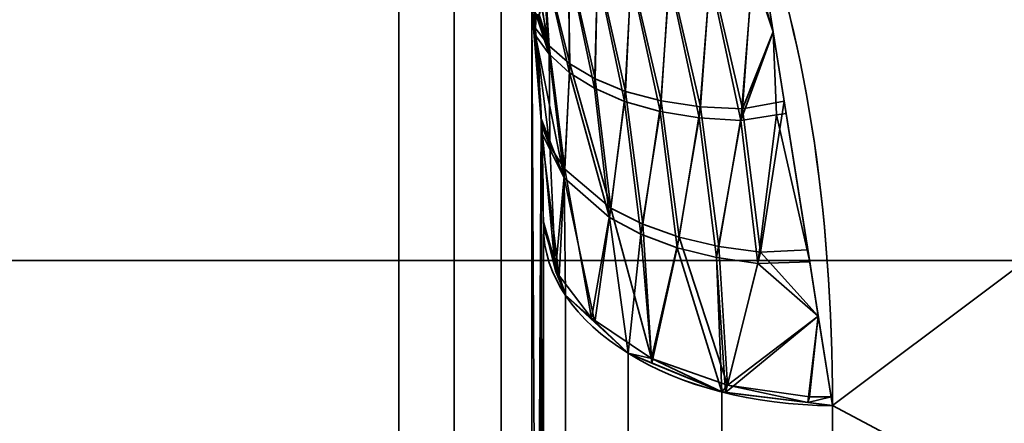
# Model space of a CAD drawing. Header units: millimetres. Extents: x -110 to 110, y -15 to 15.
# Tile 66 of 110: x 23.19 to 26.59, y -9.34 to -7.94. Entities that reach past the tile are written whole.
import ezdxf

# ---------------------------------------------------------------- set-up
doc = ezdxf.new("R2010")
doc.units = ezdxf.units.MM
doc.layers.add('1', color=7, linetype='Continuous', true_color=0xffffff)

msp = doc.modelspace()

# ---------------------------------------------------------------- linework, layer by layer
at = {"layer": '1', "color": 252, "linetype": 'Continuous', "lineweight": 35}
for p, q in [((24.5, -7.6729, -11.7101), (24.5, -13.9777, -0.7899)), ((24.5, -13.9777, 0.7899), (24.5, -7.6729, 11.7101)), ((25, -8.6603, -11), (25, -13.8564, -2)), ((25, -13.8564, 2), (25, -8.6603, 11))]:
    msp.add_line(p, q, dxfattribs=at)
at = {"layer": '1', "color": 252, "linetype": 'Continuous', "lineweight": 35, "extrusion": (-1, 0, 0)}
for centre, radius, start, end in [((0, 0, -25), 14, 308.21321, 351.78679), ((0, 0, -25), 14, 8.21321, 51.78679), ((0, 0, -26), 15, 308.21321, 351.78679), ((0, 0, -26), 15, 8.21321, 51.78679)]:
    msp.add_arc(centre, radius, start, end, dxfattribs=at)
at = {"layer": '1', "color": 252, "linetype": 'Continuous', "lineweight": 35, "extrusion": (0, -0.785714, 0.61859)}
msp.add_arc((26, -14), 1, 180, 270, dxfattribs=at)
at = {"layer": '1', "color": 252, "linetype": 'Continuous', "lineweight": 35, "extrusion": (9.57467e-07, 0.785714, 0.61859)}
msp.add_arc((-26, 14, 0), 1, 0, 90, dxfattribs=at)
at = {"layer": '1', "color": 252, "linetype": 'Continuous', "lineweight": 35}
for points in [[(25.7179, -7.5, -12.9904), (25.9044, -7.9812, -12.7125), (26, -8.5987, -12.3212), (26, -9.2788, -11.7857)], [(26, -9.2788, 11.7857), (26, -8.5977, 12.3219), (25.904, -7.9802, 12.7131), (25.7179, -7.5, 12.9904)], [(24.9667, -7.9126, -11.936), (24.973, -7.9753, -11.8604), (24.9835, -8.1013, -11.7071), (24.9938, -8.2946, -11.4673), (24.9991, -8.4837, -11.228), (25, -8.6024, -11.0752), (25, -8.6603, -11)], [(25, -8.6603, 11), (25, -8.6001, 11.0782), (24.999, -8.478, 11.2354), (24.9935, -8.2872, 11.4765), (24.9831, -8.0958, 11.7138), (24.9728, -7.9731, 11.8631), (24.9667, -7.9126, 11.936)]]:
    msp.add_open_spline(points, degree=3, dxfattribs=at)
for points in [[(25.7179, -7.5, 12.9904), (26, -9.2788, 11.7857), (30, -6.2799, 13.6221)], [(30, -6.2799, -13.6221), (26, -9.2788, -11.7857), (25.7179, -7.5, -12.9904)], [(30, -11.4061, 9.7417), (30, -6.2799, 13.6221), (26, -9.2788, 11.7857)], [(26, -9.2788, -11.7857), (30, -6.2799, -13.6221), (30, -11.4061, -9.7417)], [(28.8, -8.7769, 3.6355), (15, -8.7769, 3.6355), (15, -6.7175, 6.7175), (28.8, -6.7175, 6.7175)], [(28.8, -6.7175, -6.7175), (15, -6.7175, -6.7175), (15, -8.7769, -3.6355), (28.8, -8.7769, -3.6355)], [(16, -7.6729, -11.7101), (24.5, -7.6729, -11.7101), (24.5, -13.9777, -0.7899), (16, -13.9777, -0.7899)], [(16, -13.9777, 0.7899), (24.5, -13.9777, 0.7899), (24.5, -7.6729, 11.7101), (16, -7.6729, 11.7101)], [(24.6913, -7.7014, -11.7369), (24.6913, -14.0152, -0.8011), (24.5, -13.9777, -0.7899), (24.5, -7.6729, -11.7101)], [(24.6913, -14.0152, 0.8011), (24.6913, -7.7014, 11.7369), (24.5, -7.6729, 11.7101), (24.5, -13.9777, 0.7899)], [(24.8536, -7.7824, -11.8134), (24.8536, -14.1219, -0.833), (24.6913, -14.0152, -0.8011), (24.6913, -7.7014, -11.7369)], [(24.8536, -14.1219, 0.833), (24.8536, -7.7824, 11.8134), (24.6913, -7.7014, 11.7369), (24.6913, -14.0152, 0.8011)], [(25.0915, -8.0973, -12.0888), (25.0196, -8.0347, -11.9731), (25, -7.7292, -12.3166)], [(25, -7.7292, -12.3166), (25.086, -7.7366, -12.4686), (25.0915, -8.0973, -12.0888)], [(25, -7.8, -12.2233), (25, -7.7292, -12.3166), (25.0196, -8.0347, -11.9731)], [(25.7244, -7.7509, -12.8388), (25.7544, -7.7304, -12.8343), (25.7949, -7.9857, -12.6614)], [(25.0908, -8.128, 12.055), (25.0868, -7.7524, 12.4526), (25, -7.7371, 12.3038)], [(25.0205, -8.0637, 11.9392), (25, -7.7371, 12.3038), (25, -7.7988, 12.225)], [(25, -7.7371, 12.3038), (25.0205, -8.0637, 11.9392), (25.0908, -8.128, 12.055)], [(25.1787, -8.1491, -12.1923), (25.0915, -8.0973, -12.0888), (25.086, -7.7366, -12.4686)], [(25.086, -7.7366, -12.4686), (25.187, -7.7639, -12.5688), (25.1787, -8.1491, -12.1923)], [(25.1766, -8.1815, 12.1588), (25.1874, -7.7809, 12.553), (25.0868, -7.7524, 12.4526)], [(25.0868, -7.7524, 12.4526), (25.0908, -8.128, 12.055), (25.1766, -8.1815, 12.1588)], [(25.2842, -8.1922, -12.2878), (25.1787, -8.1491, -12.1923), (25.187, -7.7639, -12.5688)], [(25.187, -7.7639, -12.5688), (25.3042, -7.78, -12.6591), (25.2842, -8.1922, -12.2878)], [(25.5778, -7.7738, -12.7974), (25.7244, -7.7509, -12.8388), (25.6889, -8.252, -12.4938)], [(25.7949, -7.9857, -12.6614), (25.6889, -8.252, -12.4938), (25.7244, -7.7509, -12.8388)], [(25.7949, -7.9857, 12.6615), (25.7578, -7.7518, 12.8198), (25.7241, -7.7736, 12.8244)], [(24.9599, -7.9048, -11.9286), (24.9599, -14.2828, -0.8814), (24.8536, -14.1219, -0.833), (24.8536, -7.7824, -11.8134)], [(24.9599, -14.2828, 0.8814), (24.9599, -7.9047, 11.9286), (24.8536, -7.7824, 11.8134), (24.8536, -14.1219, 0.833)], [(25, -7.7988, 12.225), (24.9951, -7.8947, 12.0788), (25.0205, -8.0637, 11.9392)], [(25.1874, -7.7809, 12.553), (25.1766, -8.1815, 12.1588), (25.281, -8.2266, 12.2547)], [(25.281, -8.2266, 12.2547), (25.3041, -7.7984, 12.6435), (25.1874, -7.7809, 12.553)], [(25.3041, -7.7984, 12.6435), (25.281, -8.2266, 12.2547), (25.4035, -8.2615, 12.3402)], [(25.4078, -8.2249, -12.3728), (25.2842, -8.1922, -12.2878), (25.3042, -7.78, -12.6591)], [(25.4035, -8.2615, 12.3402), (25.4361, -7.8034, 12.7216), (25.3041, -7.7984, 12.6435)], [(25.3042, -7.78, -12.6591), (25.4364, -7.7836, -12.7369), (25.4078, -8.2249, -12.3728)], [(25.5439, -8.2451, -12.4421), (25.4078, -8.2249, -12.3728), (25.4364, -7.7836, -12.7369)], [(25.5389, -8.284, 12.4103), (25.5774, -7.7951, 12.7825), (25.4361, -7.8034, 12.7216)], [(25.4364, -7.7836, -12.7369), (25.5778, -7.7738, -12.7974), (25.5439, -8.2451, -12.4421)], [(25.5774, -7.7951, 12.7825), (25.5389, -8.284, 12.4103), (25.6835, -8.2932, 12.4628)], [(25.6889, -8.252, -12.4938), (25.5439, -8.2451, -12.4421), (25.5778, -7.7738, -12.7974)], [(25.6835, -8.2932, 12.4628), (25.7241, -7.7736, 12.8244), (25.5774, -7.7951, 12.7825)], [(25.7241, -7.7736, 12.8244), (25.6835, -8.2932, 12.4628), (25.7949, -7.9857, 12.6615)], [(25.0196, -8.0347, -11.9731), (24.9941, -7.9006, -12.0674), (25, -7.8, -12.2233)], [(25.4361, -7.8034, 12.7216), (25.4035, -8.2615, 12.3402), (25.5389, -8.284, 12.4103)], [(24.985, -7.9269, -11.9958), (24.9941, -7.9006, -12.0674), (25.0196, -8.0347, -11.9731)], [(24.9951, -7.8947, 12.0788), (24.9857, -7.9261, 12), (25.0205, -8.0637, 11.9392)], [(24.9599, -7.9047, 11.9286), (24.993, -14.0779, 1.4492), (24.9927, -8.2871, 11.4759)], [(24.993, -14.0779, 1.4492), (24.9599, -7.9047, 11.9286), (24.9599, -14.2828, 0.8814)], [(24.9927, -8.2871, 11.4759), (24.9667, -7.9126, 11.936), (24.9599, -7.9047, 11.9286)], [(24.9599, -7.9048, -11.9286), (24.9667, -7.9126, -11.936), (24.993, -8.2939, -11.4674)], [(24.993, -8.2939, -11.4674), (24.9599, -14.2828, -0.8814), (24.9599, -7.9048, -11.9286)], [(24.9735, -7.9235, 11.9513), (24.9667, -7.9126, 11.936), (24.9727, -7.9991, 11.8297)], [(24.9707, -7.9714, -11.8637), (24.9667, -7.9126, -11.936), (24.9708, -7.9198, -11.9446)], [(25.0196, -8.0347, -11.9731), (24.9707, -7.9714, -11.8637), (24.9708, -7.9198, -11.9446)], [(24.9708, -7.9198, -11.9446), (24.9778, -7.9276, -11.9646), (25.0196, -8.0347, -11.9731)], [(24.9727, -7.9991, 11.8297), (25.0205, -8.0637, 11.9392), (24.9735, -7.9235, 11.9513)], [(24.9792, -7.9283, 11.9698), (24.9735, -7.9235, 11.9513), (25.0205, -8.0637, 11.9392)], [(25.0196, -8.0347, -11.9731), (24.9778, -7.9276, -11.9646), (24.9848, -7.927, -11.9951)], [(24.9857, -7.9261, 12), (24.9792, -7.9283, 11.9698), (25.0205, -8.0637, 11.9392)], [(24.9848, -7.927, -11.9951), (24.985, -7.9269, -11.9958), (25.0196, -8.0347, -11.9731)], [(25.022, -8.3821, -11.5585), (24.993, -8.2939, -11.4674), (24.9707, -7.9714, -11.8637)], [(24.9707, -7.9714, -11.8637), (25.0196, -8.0347, -11.9731), (25.022, -8.3821, -11.5585)], [(25.072, -8.4909, 11.6396), (25.0205, -8.0637, 11.9392), (24.9727, -7.9991, 11.8297)], [(24.9727, -7.9991, 11.8297), (24.9927, -8.2871, 11.4759), (25.072, -8.4909, 11.6396)], [(25.6835, -8.2932, 12.4628), (25.8068, -8.2728, 12.4687), (25.7949, -7.9857, 12.6615)], [(25.7949, -7.9857, -12.6614), (25.833, -8.2257, -12.499), (25.6889, -8.252, -12.4938)], [(25.7949, -7.9857, 12.6615), (25.8068, -8.2728, 12.4687), (25.8398, -8.2684, 12.47)], [(25.0742, -8.4612, -11.6747), (25.022, -8.3821, -11.5585), (25.0196, -8.0347, -11.9731)], [(25.0196, -8.0347, -11.9731), (25.0915, -8.0973, -12.0888), (25.0742, -8.4612, -11.6747)], [(25.072, -8.4909, 11.6396), (25.0908, -8.128, 12.055), (25.0205, -8.0637, 11.9392)], [(25.2339, -8.5955, -11.8801), (25.0742, -8.4612, -11.6747), (25.0915, -8.0973, -12.0888)], [(25.0915, -8.0973, -12.0888), (25.1787, -8.1491, -12.1923), (25.2339, -8.5955, -11.8801)], [(25.0908, -8.128, 12.055), (25.072, -8.4909, 11.6396), (25.2289, -8.628, 11.8454)], [(25.2289, -8.628, 11.8454), (25.1766, -8.1815, 12.1588), (25.0908, -8.128, 12.055)], [(25.1787, -8.1491, -12.1923), (25.2842, -8.1922, -12.2878), (25.2339, -8.5955, -11.8801)], [(25.2289, -8.628, 11.8454), (25.281, -8.2266, 12.2547), (25.1766, -8.1815, 12.1588)], [(25.344, -8.6518, -11.971), (25.2339, -8.5955, -11.8801), (25.2842, -8.1922, -12.2878)], [(25.2842, -8.1922, -12.2878), (25.4078, -8.2249, -12.3728), (25.344, -8.6518, -11.971)], [(25.281, -8.2266, 12.2547), (25.2289, -8.628, 11.8454), (25.3377, -8.6859, 11.9368)], [(25.3377, -8.6859, 11.9368), (25.4035, -8.2615, 12.3402), (25.281, -8.2266, 12.2547)], [(25.4696, -8.6968, -12.0481), (25.344, -8.6518, -11.971), (25.4078, -8.2249, -12.3728)], [(25.4078, -8.2249, -12.3728), (25.5439, -8.2451, -12.4421), (25.4696, -8.6968, -12.0481)], [(25.6889, -8.252, -12.4938), (25.833, -8.2257, -12.499), (25.751, -8.7481, -12.1519)], [(25.9145, -8.7397, -12.1508), (25.751, -8.7481, -12.1519), (25.833, -8.2257, -12.499)], [(25.4035, -8.2615, 12.3402), (25.3377, -8.6859, 11.9368), (25.4623, -8.7327, 12.0144)], [(25.4623, -8.7327, 12.0144), (25.5389, -8.284, 12.4103), (25.4035, -8.2615, 12.3402)], [(25.6073, -8.7292, -12.1091), (25.4696, -8.6968, -12.0481), (25.5439, -8.2451, -12.4421)], [(25.5439, -8.2451, -12.4421), (25.6889, -8.252, -12.4938), (25.6073, -8.7292, -12.1091)], [(25.751, -8.7481, -12.1519), (25.6073, -8.7292, -12.1091), (25.6889, -8.252, -12.4938)], [(25.7424, -8.7878, 12.1197), (25.8068, -8.2728, 12.4687), (25.6835, -8.2932, 12.4628)], [(25.8068, -8.2728, 12.4687), (25.7424, -8.7878, 12.1197), (25.9212, -8.7821, 12.1221)], [(25.9212, -8.7821, 12.1221), (25.8398, -8.2684, 12.47), (25.8068, -8.2728, 12.4687)], [(24.9599, -14.2828, -0.8814), (24.993, -8.2939, -11.4674), (24.9927, -14.0819, -1.4391)], [(24.9927, -8.2871, 11.4759), (24.993, -14.0779, 1.4492), (25, -13.8564, 2)], [(25, -13.8564, 2), (25, -8.6603, 11), (24.9927, -8.2871, 11.4759)], [(24.9927, -8.2871, 11.4759), (24.9936, -8.3344, 11.4156), (25.072, -8.4909, 11.6396)], [(24.9927, -14.0819, -1.4391), (24.993, -8.2939, -11.4674), (25, -8.6603, -11)], [(25.022, -8.3821, -11.5585), (24.9932, -8.307, -11.4507), (24.993, -8.2939, -11.4674)], [(25.0424, -8.8133, -11.2463), (24.9996, -8.6404, -11.0254), (24.9932, -8.307, -11.4507)], [(24.9932, -8.307, -11.4507), (25.022, -8.3821, -11.5585), (25.0424, -8.8133, -11.2463)], [(25.5389, -8.284, 12.4103), (25.4623, -8.7327, 12.0144), (25.5992, -8.767, 12.0761)], [(25.5992, -8.767, 12.0761), (25.6835, -8.2932, 12.4628), (25.5389, -8.284, 12.4103)], [(25.6835, -8.2932, 12.4628), (25.5992, -8.767, 12.0761), (25.7424, -8.7878, 12.1197)], [(25.0552, -8.832, 11.2181), (25.072, -8.4909, 11.6396), (24.9936, -8.3344, 11.4156)], [(24.9936, -8.3344, 11.4156), (25, -8.6603, 11), (25.0552, -8.832, 11.2181)], [(25.022, -8.3821, -11.5585), (25.0742, -8.4612, -11.6747), (25.0424, -8.8133, -11.2463)], [(25.1669, -8.9764, -11.4552), (25.0424, -8.8133, -11.2463), (25.0742, -8.4612, -11.6747)], [(25.0742, -8.4612, -11.6747), (25.2339, -8.5955, -11.8801), (25.1669, -8.9764, -11.4552)], [(25.072, -8.4909, 11.6396), (25.0552, -8.832, 11.2181), (25.0761, -8.897, 11.3007)], [(25.072, -8.4909, 11.6396), (25.0761, -8.897, 11.3007), (25.1785, -8.9918, 11.4211)], [(25.1785, -8.9918, 11.4211), (25.2289, -8.628, 11.8454), (25.072, -8.4909, 11.6396)], [(25.3737, -9.1155, -11.6338), (25.1669, -8.9764, -11.4552), (25.2339, -8.5955, -11.8801)], [(25.2339, -8.5955, -11.8801), (25.344, -8.6518, -11.971), (25.3737, -9.1155, -11.6338)], [(25.0552, -8.832, -11.2181), (25, -8.6603, -11), (24.9996, -8.6404, -11.0254)], [(24.9996, -8.6404, -11.0254), (25.0424, -8.8133, -11.2463), (25.0552, -8.832, -11.2181)], [(25.2289, -8.628, 11.8454), (25.1785, -8.9918, 11.4211), (25.2929, -9.0977, 11.5556)], [(25.2929, -9.0977, 11.5556), (25.3377, -8.6859, 11.9368), (25.2289, -8.628, 11.8454)], [(25, -8.6603, -11), (25, -13.8564, -2), (24.9927, -14.0819, -1.4391)], [(25, -13.8564, 2), (25, -12.1244, 7), (25, -8.6603, 11)], [(25.0761, -8.897, -11.3007), (25.0761, -12.4721, -7.1629), (25, -12.1403, -6.9723), (25, -8.6603, -11)], [(25, -8.6603, 11), (25, -12.1084, 7.0276), (25.0761, -12.4393, 7.2197), (25.0761, -8.897, 11.3007)], [(25, -8.6603, -11), (25, -12.1244, -7), (25, -13.8564, -2)], [(25.344, -8.6518, -11.971), (25.4696, -8.6968, -12.0481), (25.3737, -9.1155, -11.6338)], [(25.3377, -8.6859, 11.9368), (25.2929, -9.0977, 11.5556), (25.3757, -9.1319, 11.5991)], [(25.3757, -9.1319, 11.5991), (25.4623, -8.7327, 12.0144), (25.3377, -8.6859, 11.9368)], [(25.6372, -9.2087, -11.7542), (25.3737, -9.1155, -11.6338), (25.4696, -8.6968, -12.0481)], [(25.4696, -8.6968, -12.0481), (25.6073, -8.7292, -12.1091), (25.6372, -9.2087, -11.7542)], [(25.4623, -8.7327, 12.0144), (25.3757, -9.1319, 11.5991), (25.6173, -9.2318, 11.7259)], [(25.6173, -9.2318, 11.7259), (25.5992, -8.767, 12.0761), (25.4623, -8.7327, 12.0144)], [(25.6073, -8.7292, -12.1091), (25.751, -8.7481, -12.1519), (25.6372, -9.2087, -11.7542)], [(25.9509, -8.9692, -11.9954), (25.6372, -9.2087, -11.7542), (25.751, -8.7481, -12.1519)], [(25.751, -8.7481, -12.1519), (25.9145, -8.7397, -12.1508), (25.9509, -8.9692, -11.9954)], [(28.8, -9.5), (15, -9.5), (15, -8.7769, 3.6355), (28.8, -8.7769, 3.6355)], [(28.8, -8.7769, -3.6355), (15, -8.7769, -3.6355), (15, -9.5), (28.8, -9.5)], [(25.5992, -8.767, 12.0761), (25.6173, -9.2318, 11.7259), (25.6304, -9.2334, 11.7279)], [(25.6304, -9.2334, 11.7279), (25.7424, -8.7878, 12.1197), (25.5992, -8.767, 12.0761)], [(25.9509, -8.9691, 11.9955), (25.9212, -8.7821, 12.1221), (25.7424, -8.7878, 12.1197)], [(25.0424, -8.8133, -11.2463), (25.1669, -8.9764, -11.4552), (25.0761, -8.897, -11.3007)], [(25.0761, -8.897, -11.3007), (25.0552, -8.832, -11.2181), (25.0424, -8.8133, -11.2463)], [(25.7424, -8.7878, 12.1197), (25.6304, -9.2334, 11.7279), (25.9509, -8.9691, 11.9955)], [(25.2929, -9.0977, -11.5556), (25.2929, -12.7535, -7.3245), (25.0761, -12.4721, -7.1629), (25.0761, -8.897, -11.3007)], [(25.0761, -8.897, 11.3007), (25.0761, -12.4393, 7.2197), (25.2929, -12.7199, 7.3826), (25.2929, -9.0977, 11.5556)], [(25.2929, -9.0977, -11.5556), (25.0761, -8.897, -11.3007), (25.1669, -8.9764, -11.4552)], [(25.1669, -8.9764, -11.4552), (25.3737, -9.1155, -11.6338), (25.2929, -9.0977, -11.5556)], [(25.6304, -9.2334, 11.7279), (25.9153, -9.2684, 11.7725), (25.9509, -8.9691, 11.9955)], [(25.9509, -8.9692, -11.9954), (25.9205, -9.2481, -11.8059), (25.6372, -9.2087, -11.7542)], [(25.9509, -8.9691, 11.9955), (25.9153, -9.2684, 11.7725), (26, -9.2788, 11.7857)], [(25.9952, -9.2488, -11.806), (25.9205, -9.2481, -11.8059), (25.9509, -8.9692, -11.9954)], [(25.6173, -9.2318, -11.7259), (25.6173, -12.9414, -7.4324), (25.2929, -12.7535, -7.3245), (25.2929, -9.0977, -11.5556)], [(25.2929, -9.0977, 11.5556), (25.2929, -12.7199, 7.3826), (25.6173, -12.9074, 7.4914), (25.6173, -9.2318, 11.7259)], [(25.3737, -9.1155, -11.6338), (25.3757, -9.1319, -11.5991), (25.2929, -9.0977, -11.5556)], [(25.3737, -9.1155, -11.6338), (25.6372, -9.2087, -11.7542), (25.6173, -9.2318, -11.7259)], [(25.6173, -9.2318, -11.7259), (25.3757, -9.1319, -11.5991), (25.3737, -9.1155, -11.6338)], [(25.9153, -9.2684, -11.7725), (25.6173, -9.2318, -11.7259), (25.6372, -9.2087, -11.7542)], [(25.6372, -9.2087, -11.7542), (25.9205, -9.2481, -11.8059), (25.9153, -9.2684, -11.7725)], [(26, -9.2788, -11.7857), (26, -13.0075, -7.4703), (25.6173, -12.9414, -7.4324), (25.6173, -9.2318, -11.7259)], [(25.6173, -9.2318, 11.7259), (25.6173, -12.9074, 7.4914), (26, -12.9732, 7.5296), (26, -9.2788, 11.7857)], [(25.9153, -9.2684, -11.7725), (25.9205, -9.2481, -11.8059), (25.9952, -9.2488, -11.806)], [(25.9952, -9.2488, -11.806), (26, -9.2788, -11.7857), (25.9153, -9.2684, -11.7725)], [(26, -9.2788, 11.7857), (26, -11.4061, 9.7417), (30, -11.4061, 9.7417)], [(30, -11.4061, -9.7417), (26, -11.4061, -9.7417), (26, -9.2788, -11.7857)]]:
    msp.add_3dface(points, dxfattribs=at)

doc.saveas('drawing.dxf')
